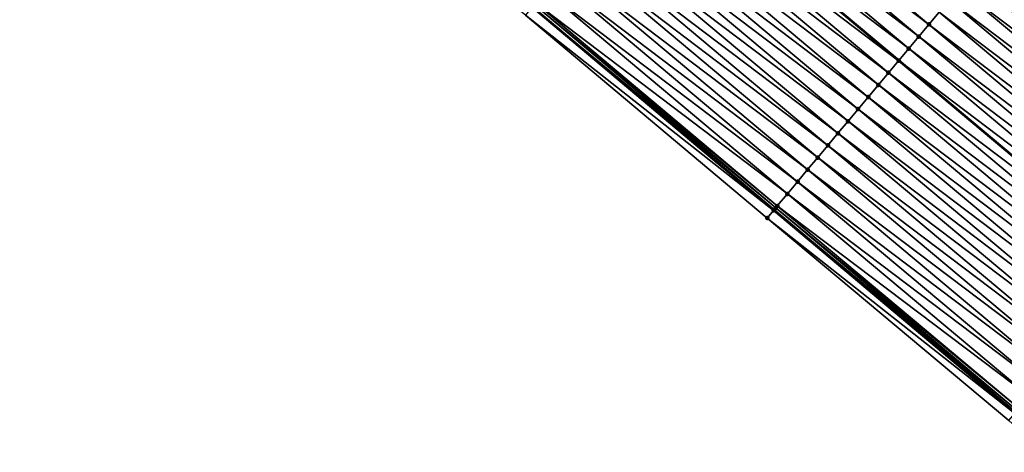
# Model space of a CAD drawing. Header units: feet. Extents: x 2017424 to 2024169, y 808042 to 818730.
# Tile 148 of 256: x 2017974 to 2018036, y 818189 to 818217. Entities that reach past the tile are written whole.
import ezdxf

# ---------------------------------------------------------------- set-up
doc = ezdxf.new("R2010")
doc.units = ezdxf.units.FT
doc.header["$MEASUREMENT"] = 0
for name, color, linetype, lineweight in [('EP_Travel Lane', 172, 'Continuous', 53), ('NB-Road Shots', 141, 'Continuous', 100), ('NB-Road X-Section', 40, 'Continuous', 13), ('STRIPING', 60, 'Continuous', 53)]:
    doc.layers.add(name, color=color, linetype=linetype, lineweight=lineweight)
doc.layers.add('I-77-MM15-17_NB-Surface-BORDER', color=7, linetype='Continuous')
doc.layers.add('I-77-MM15-17_NB-Surface-TIN', color=7, linetype='Continuous')

msp = doc.modelspace()

# ---------------------------------------------------------------- linework, layer by layer
at = {"layer": 'EP_Travel Lane'}
msp.add_polyline3d([(2017929.78298554, 818281.7946509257, 273.4829504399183), (2017945.103190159, 818268.938870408, 273.3402997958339), (2017960.423436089, 818256.0830552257, 273.2046886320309), (2017975.74362404, 818243.2272886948, 273.0591976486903), (2017991.06380696, 818230.371526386, 272.9128526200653), (2018006.383870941, 818217.5158638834, 272.7462330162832), (2018021.723891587, 818204.6486033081, 272.5674590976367), (2018037.06391154, 818191.8169381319, 272.3880796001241), (2018052.403990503, 818178.985223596, 272.2175031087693), (2018067.744095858, 818166.1534869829, 272.0508612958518), (2018083.084185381, 818153.3217636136, 271.8818659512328), (2018098.424278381, 818140.4900373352, 271.7133848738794), (2018113.764307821, 818127.6583642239, 271.5354144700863), (2018129.104324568, 818114.8267017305, 271.3555464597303), (2018144.44436149, 818101.9950223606, 271.1787017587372)], dxfattribs=at)
at = {"layer": 'I-77-MM15-17_NB-Surface-BORDER', "color": 3, "linetype": 'Continuous', "lineweight": -3}
msp.add_polyline3d([(2018144.026618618, 818101.4956545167, 271.1760505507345), (2018128.886085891, 818114.5658215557, 271.3540656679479), (2018113.559034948, 818127.4129623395, 271.5355564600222), (2018098.055313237, 818140.048969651, 271.711668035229), (2018082.566009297, 818152.7023644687, 271.8766614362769), (2018067.060544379, 818165.3364389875, 272.04166036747), (2018051.530369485, 818177.941159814, 272.19296021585), (2018036.63349046, 818191.3024601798, 272.3820157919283), (2018021.293463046, 818204.1341314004, 272.560295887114), (2018005.952617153, 818217.0020175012, 272.7397099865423), (2017990.308185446, 818229.4711995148, 272.9006437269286), (2017975.092005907, 818242.4508798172, 273.0488839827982), (2017960.186625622, 818255.8008834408, 273.2017778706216), (2017945.03328496, 818268.8555568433, 273.3409461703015), (2017928.858083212, 818280.6924873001, 273.4795691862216)], dxfattribs=at)
at = {"layer": 'I-77-MM15-17_NB-Surface-TIN', "color": 128, "linetype": 'Continuous', "lineweight": -3}
for points in [[(2018031.55730063, 818216.4082360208, 272.275634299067), (2018016.235836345, 818229.2598887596, 272.4558273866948), (2018015.593155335, 818228.4937548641, 272.4770104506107)], [(2018031.55730063, 818216.4082360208, 272.275634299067), (2018032.198787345, 818217.1753701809, 272.2573751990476), (2018016.235836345, 818229.2598887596, 272.4558273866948)], [(2018030.915843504, 818215.6410771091, 272.2983101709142), (2018015.593155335, 818228.4937548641, 272.4770104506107), (2018014.950493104, 818227.7276052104, 272.5013935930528)], [(2018030.915843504, 818215.6410771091, 272.2983101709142), (2018031.55730063, 818216.4082360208, 272.275634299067), (2018015.593155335, 818228.4937548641, 272.4770104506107)], [(2018030.274392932, 818214.8739127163, 272.3219640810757), (2018014.950493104, 818227.7276052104, 272.5013935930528), (2018014.315191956, 818226.970370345, 272.5138109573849)], [(2018030.274392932, 818214.8739127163, 272.3219640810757), (2018030.915843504, 818215.6410771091, 272.2983101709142), (2018014.950493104, 818227.7276052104, 272.5013935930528)], [(2018029.632856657, 818214.1068200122, 272.3328256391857), (2018014.307761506, 818226.9615137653, 272.5139561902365), (2018013.665050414, 818226.195405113, 272.5300130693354)], [(2018014.307761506, 818226.9615137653, 272.5139561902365), (2018029.640271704, 818214.115686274, 272.3327000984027), (2018014.315191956, 818226.970370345, 272.5138109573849)], [(2018029.632856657, 818214.1068200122, 272.3328256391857), (2018029.640271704, 818214.115686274, 272.3327000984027), (2018014.307761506, 818226.9615137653, 272.5139561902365)], [(2018030.274392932, 818214.8739127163, 272.3219640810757), (2018014.315191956, 818226.970370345, 272.5138109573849), (2018029.640271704, 818214.115686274, 272.3327000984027)], [(2018028.99133917, 818213.3397115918, 272.3464916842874), (2018013.665050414, 818226.195405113, 272.5300130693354), (2018013.02240576, 818225.4292407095, 272.5573914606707)], [(2018028.99133917, 818213.3397115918, 272.3464916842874), (2018029.632856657, 818214.1068200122, 272.3328256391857), (2018013.665050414, 818226.195405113, 272.5300130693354)], [(2018028.34990346, 818212.5725347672, 272.3723639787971), (2018013.02240576, 818225.4292407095, 272.5573914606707), (2018012.37973133, 818224.663101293, 272.5796957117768)], [(2018028.34990346, 818212.5725347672, 272.3723639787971), (2018028.99133917, 818213.3397115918, 272.3464916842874), (2018013.02240576, 818225.4292407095, 272.5573914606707)], [(2018027.70845834, 818211.8053658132, 272.3968318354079), (2018012.37973133, 818224.663101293, 272.5796957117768), (2018011.737064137, 818223.8969558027, 272.6032334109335)], [(2018027.70845834, 818211.8053658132, 272.3968318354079), (2018028.34990346, 818212.5725347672, 272.3723639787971), (2018012.37973133, 818224.663101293, 272.5796957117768)], [(2018027.067005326, 818211.0382034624, 272.4201213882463), (2018011.737064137, 818223.8969558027, 272.6032334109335), (2018011.09438957, 818223.1308165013, 272.6255142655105)], [(2018027.067005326, 818211.0382034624, 272.4201213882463), (2018027.70845834, 818211.8053658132, 272.3968318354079), (2018011.737064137, 818223.8969558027, 272.6032334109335)], [(2018026.425564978, 818210.2710305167, 272.4453015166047), (2018011.09438957, 818223.1308165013, 272.6255142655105), (2018010.451726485, 818222.3646675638, 272.6497519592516)], [(2018026.425564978, 818210.2710305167, 272.4453015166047), (2018027.067005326, 818211.0382034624, 272.4201213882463), (2018011.09438957, 818223.1308165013, 272.6255142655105)], [(2018052.029071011, 818209.7137641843, 271.9287708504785), (2018036.689066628, 818222.5454161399, 272.1104968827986), (2018036.047573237, 818221.778287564, 272.1277595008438)], [(2018025.784111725, 818209.5038683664, 272.4685553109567), (2018010.451726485, 818222.3646675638, 272.6497519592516), (2018009.809008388, 818221.5985647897, 272.6646151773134)], [(2018025.784111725, 818209.5038683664, 272.4685553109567), (2018026.425564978, 818210.2710305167, 272.4453015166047), (2018010.451726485, 818222.3646675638, 272.6497519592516)], [(2018025.142610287, 818208.7367465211, 272.4846169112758), (2018009.809008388, 818221.5985647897, 272.6646151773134), (2018009.166276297, 818220.8324737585, 272.6770936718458)], [(2018025.142610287, 818208.7367465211, 272.4846169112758), (2018025.784111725, 818209.5038683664, 272.4685553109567), (2018009.809008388, 818221.5985647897, 272.6646151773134)], [(2018051.387579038, 818208.9466344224, 271.9462454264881), (2018036.047573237, 818221.778287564, 272.1277595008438), (2018035.406110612, 818221.0111332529, 272.1496144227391)], [(2018051.387579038, 818208.9466344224, 271.9462454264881), (2018052.029071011, 818209.7137641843, 271.9287708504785), (2018036.047573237, 818221.778287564, 272.1277595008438)], [(2018024.501089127, 818207.9696411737, 272.4977345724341), (2018009.166276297, 818220.8324737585, 272.6770936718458), (2018008.523554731, 818220.0663738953, 272.6913657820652)], [(2018024.501089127, 818207.9696411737, 272.4977345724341), (2018025.142610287, 818208.7367465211, 272.4846169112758), (2018009.166276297, 818220.8324737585, 272.6770936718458)], [(2018050.746118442, 818208.1794784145, 271.9684034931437), (2018035.406110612, 818221.0111332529, 272.1496144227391), (2018034.764686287, 818220.2439469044, 272.1771861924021)], [(2018050.746118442, 818208.1794784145, 271.9684034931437), (2018051.387579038, 818208.9466344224, 271.9462454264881), (2018035.406110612, 818221.0111332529, 272.1496144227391)], [(2018023.859563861, 818207.2025392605, 272.5102394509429), (2018008.523554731, 818220.0663738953, 272.6913657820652), (2018007.880841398, 818219.3002671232, 272.7070408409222)], [(2018023.859563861, 818207.2025392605, 272.5102394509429), (2018024.501089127, 818207.9696411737, 272.4977345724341), (2018008.523554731, 818220.0663738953, 272.6913657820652)], [(2018050.104691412, 818207.412294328, 271.9955719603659), (2018034.764686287, 818220.2439469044, 272.1771861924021), (2018034.123245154, 818219.476774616, 272.2022490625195)], [(2018050.104691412, 818207.412294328, 271.9955719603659), (2018050.746118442, 818208.1794784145, 271.9684034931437), (2018034.764686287, 818220.2439469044, 272.1771861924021)], [(2018049.463257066, 818206.6451163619, 272.021648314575), (2018034.123245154, 818219.476774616, 272.2022490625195), (2018033.481782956, 818218.7096199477, 272.2241677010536)], [(2018049.463257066, 818206.6451163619, 272.021648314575), (2018050.104691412, 818207.412294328, 271.9955719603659), (2018034.123245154, 818219.476774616, 272.2022490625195)], [(2018023.218064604, 818206.4354155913, 272.5266264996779), (2018007.880841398, 818219.3002671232, 272.7070408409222), (2018007.238144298, 818218.5341467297, 272.7254820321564)], [(2018023.218064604, 818206.4354155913, 272.5266264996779), (2018023.859563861, 818207.2025392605, 272.5102394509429), (2018007.880841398, 818219.3002671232, 272.7070408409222)], [(2018048.821801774, 818205.8779559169, 272.0445981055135), (2018033.481782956, 818218.7096199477, 272.2241677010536), (2018032.840298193, 818217.9424841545, 272.242718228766)], [(2018048.821801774, 818205.8779559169, 272.0445981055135), (2018049.463257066, 818206.6451163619, 272.021648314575), (2018033.481782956, 818218.7096199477, 272.2241677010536)], [(2018022.576567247, 818205.6682903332, 272.5432971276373), (2018007.238144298, 818218.5341467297, 272.7254820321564), (2018006.595469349, 818217.7680077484, 272.7476979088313)], [(2018022.576567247, 818205.6682903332, 272.5432971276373), (2018023.218064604, 818206.4354155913, 272.5266264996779), (2018007.238144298, 818218.5341467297, 272.7254820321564)], [(2018021.698198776, 818204.6178955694, 272.5669048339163), (2018006.368936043, 818217.4980696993, 272.7459226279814), (2018005.952617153, 818217.0020175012, 272.7397099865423)], [(2018006.368936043, 818217.4980696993, 272.7459226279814), (2018021.723891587, 818204.6486033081, 272.5674590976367), (2018006.383870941, 818217.5158638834, 272.7462330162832)], [(2018021.698198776, 818204.6178955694, 272.5669048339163), (2018021.723891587, 818204.6486033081, 272.5674590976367), (2018006.368936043, 818217.4980696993, 272.7459226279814)], [(2018021.83240612, 818204.778298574, 272.56980005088), (2018006.516493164, 818217.673876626, 272.7489892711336), (2018006.383870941, 818217.5158638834, 272.7462330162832)], [(2018021.83240612, 818204.778298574, 272.56980005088), (2018006.383870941, 818217.5158638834, 272.7462330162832), (2018021.723891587, 818204.6486033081, 272.5674590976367)], [(2018021.93511925, 818204.9011237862, 272.5673354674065), (2018006.595469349, 818217.7680077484, 272.7476979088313), (2018006.516493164, 818217.673876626, 272.7489892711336)], [(2018021.83240612, 818204.778298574, 272.56980005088), (2018021.93511925, 818204.9011237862, 272.5673354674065), (2018006.516493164, 818217.673876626, 272.7489892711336)], [(2018021.93511925, 818204.9011237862, 272.5673354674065), (2018022.576567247, 818205.6682903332, 272.5432971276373), (2018006.595469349, 818217.7680077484, 272.7476979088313)], [(2018048.180315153, 818205.1108216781, 272.0628716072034), (2018032.840298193, 818217.9424841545, 272.242718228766), (2018032.198787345, 818217.1753701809, 272.2573751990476)], [(2018048.180315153, 818205.1108216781, 272.0628716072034), (2018048.821801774, 818205.8779559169, 272.0445981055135), (2018032.840298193, 818217.9424841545, 272.242718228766)], [(2018021.698198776, 818204.6178955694, 272.5669048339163), (2018005.952617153, 818217.0020175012, 272.7397099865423), (2018021.293463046, 818204.1341314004, 272.560295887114)], [(2018047.538798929, 818204.3437122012, 272.0767264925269), (2018032.198787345, 818217.1753701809, 272.2573751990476), (2018031.55730063, 818216.4082360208, 272.275634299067)], [(2018047.538798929, 818204.3437122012, 272.0767264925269), (2018048.180315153, 818205.1108216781, 272.0628716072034), (2018032.198787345, 818217.1753701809, 272.2573751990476)], [(2018046.897311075, 818203.5765789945, 272.0948158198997), (2018031.55730063, 818216.4082360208, 272.275634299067), (2018030.915843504, 818215.6410771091, 272.2983101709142)], [(2018046.897311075, 818203.5765789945, 272.0948158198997), (2018047.538798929, 818204.3437122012, 272.0767264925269), (2018031.55730063, 818216.4082360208, 272.275634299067)], [(2018046.255863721, 818202.8094119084, 272.1189506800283), (2018030.915843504, 818215.6410771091, 272.2983101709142), (2018030.274392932, 818214.8739127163, 272.3219640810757)], [(2018046.255863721, 818202.8094119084, 272.1189506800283), (2018046.897311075, 818203.5765789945, 272.0948158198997), (2018030.915843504, 818215.6410771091, 272.2983101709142)], [(2018045.614401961, 818202.042256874, 272.1409349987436), (2018030.274392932, 818214.8739127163, 272.3219640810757), (2018029.640271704, 818214.115686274, 272.3327000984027)], [(2018045.614401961, 818202.042256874, 272.1409349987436), (2018046.255863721, 818202.8094119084, 272.1189506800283), (2018030.274392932, 818214.8739127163, 272.3219640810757)], [(2018044.972884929, 818201.2751480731, 272.1546692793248), (2018029.632856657, 818214.1068200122, 272.3328256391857), (2018028.99133917, 818213.3397115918, 272.3464916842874)], [(2018029.632856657, 818214.1068200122, 272.3328256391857), (2018044.980299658, 818201.284014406, 272.1545105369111), (2018029.640271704, 818214.115686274, 272.3327000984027)], [(2018044.972884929, 818201.2751480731, 272.1546692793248), (2018044.980299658, 818201.284014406, 272.1545105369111), (2018029.632856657, 818214.1068200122, 272.3328256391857)], [(2018045.614401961, 818202.042256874, 272.1409349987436), (2018029.640271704, 818214.115686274, 272.3327000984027), (2018044.980299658, 818201.284014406, 272.1545105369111)], [(2018044.331385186, 818200.5080248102, 272.1709842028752), (2018028.99133917, 818213.3397115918, 272.3464916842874), (2018028.34990346, 818212.5725347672, 272.3723639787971)], [(2018044.331385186, 818200.5080248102, 272.1709842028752), (2018044.972884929, 818201.2751480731, 272.1546692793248), (2018028.99133917, 818213.3397115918, 272.3464916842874)], [(2018043.689954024, 818199.7408441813, 272.1975357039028), (2018028.34990346, 818212.5725347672, 272.3723639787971), (2018027.70845834, 818211.8053658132, 272.3968318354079)], [(2018043.689954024, 818199.7408441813, 272.1975357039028), (2018044.331385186, 818200.5080248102, 272.1709842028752), (2018028.34990346, 818212.5725347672, 272.3723639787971)], [(2018043.048510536, 818198.9736738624, 272.2222474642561), (2018027.70845834, 818211.8053658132, 272.3968318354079), (2018027.067005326, 818211.0382034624, 272.4201213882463)], [(2018043.048510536, 818198.9736738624, 272.2222474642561), (2018043.689954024, 818199.7408441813, 272.1975357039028), (2018027.70845834, 818211.8053658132, 272.3968318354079)], [(2018042.407057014, 818198.2065119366, 272.2454614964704), (2018027.067005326, 818211.0382034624, 272.4201213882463), (2018026.425564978, 818210.2710305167, 272.4453015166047)], [(2018042.407057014, 818198.2065119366, 272.2454614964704), (2018043.048510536, 818198.9736738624, 272.2222474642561), (2018027.067005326, 818211.0382034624, 272.4201213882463)], [(2018041.76562818, 818197.4393293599, 272.2723605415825), (2018026.425564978, 818210.2710305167, 272.4453015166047), (2018025.784111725, 818209.5038683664, 272.4685553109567)], [(2018041.76562818, 818197.4393293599, 272.2723605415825), (2018042.407057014, 818198.2065119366, 272.2454614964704), (2018026.425564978, 818210.2710305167, 272.4453015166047)], [(2018041.124159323, 818196.6721802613, 272.2932856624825), (2018025.784111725, 818209.5038683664, 272.4685553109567), (2018025.142610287, 818208.7367465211, 272.4846169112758)], [(2018041.124159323, 818196.6721802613, 272.2932856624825), (2018041.76562818, 818197.4393293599, 272.2723605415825), (2018025.784111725, 818209.5038683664, 272.4685553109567)], [(2018040.482655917, 818195.905060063, 272.3090537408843), (2018025.142610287, 818208.7367465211, 272.4846169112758), (2018024.501089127, 818207.9696411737, 272.4977345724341)], [(2018040.482655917, 818195.905060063, 272.3090537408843), (2018041.124159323, 818196.6721802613, 272.2932856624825), (2018025.142610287, 818208.7367465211, 272.4846169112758)], [(2018039.841130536, 818195.1379582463, 272.3215417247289), (2018024.501089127, 818207.9696411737, 272.4977345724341), (2018023.859563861, 818207.2025392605, 272.5102394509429)], [(2018039.841130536, 818195.1379582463, 272.3215417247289), (2018040.482655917, 818195.905060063, 272.3090537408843), (2018024.501089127, 818207.9696411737, 272.4977345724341)], [(2018039.199610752, 818194.3708517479, 272.3348651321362), (2018023.859563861, 818207.2025392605, 272.5102394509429), (2018023.218064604, 818206.4354155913, 272.5266264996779)], [(2018039.199610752, 818194.3708517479, 272.3348651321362), (2018039.841130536, 818195.1379582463, 272.3215417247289), (2018023.859563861, 818207.2025392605, 272.5102394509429)], [(2018038.558109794, 818193.6037295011, 272.3509987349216), (2018023.218064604, 818206.4354155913, 272.5266264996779), (2018022.576567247, 818205.6682903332, 272.5432971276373)], [(2018038.558109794, 818193.6037295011, 272.3509987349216), (2018039.199610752, 818194.3708517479, 272.3348651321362), (2018023.218064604, 818206.4354155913, 272.5266264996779)], [(2018037.916608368, 818192.8366076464, 272.3670623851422), (2018022.576567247, 818205.6682903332, 272.5432971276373), (2018021.93511925, 818204.9011237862, 272.5673354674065)], [(2018037.916608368, 818192.8366076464, 272.3670623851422), (2018038.558109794, 818193.6037295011, 272.3509987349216), (2018022.576567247, 818205.6682903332, 272.5432971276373)], [(2018037.003283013, 818191.7444752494, 272.3868007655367), (2018021.698198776, 818204.6178955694, 272.5669048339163), (2018021.293463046, 818204.1341314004, 272.560295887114)], [(2018021.698198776, 818204.6178955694, 272.5669048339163), (2018037.06391154, 818191.8169381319, 272.3880796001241), (2018021.723891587, 818204.6486033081, 272.5674590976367)], [(2018037.003283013, 818191.7444752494, 272.3868007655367), (2018037.06391154, 818191.8169381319, 272.3880796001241), (2018021.698198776, 818204.6178955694, 272.5669048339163)], [(2018037.163707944, 818191.9362142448, 272.3901846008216), (2018021.83240612, 818204.778298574, 272.56980005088), (2018021.723891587, 818204.6486033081, 272.5674590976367)], [(2018037.163707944, 818191.9362142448, 272.3901846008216), (2018021.723891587, 818204.6486033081, 272.5674590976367), (2018037.06391154, 818191.8169381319, 272.3880796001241)], [(2018037.275139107, 818192.0694588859, 272.3879271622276), (2018021.93511925, 818204.9011237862, 272.5673354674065), (2018021.83240612, 818204.778298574, 272.56980005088)], [(2018037.163707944, 818191.9362142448, 272.3901846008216), (2018037.275139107, 818192.0694588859, 272.3879271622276), (2018021.83240612, 818204.778298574, 272.56980005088)], [(2018037.275139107, 818192.0694588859, 272.3879271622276), (2018037.916608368, 818192.8366076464, 272.3670623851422), (2018021.93511925, 818204.9011237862, 272.5673354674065)], [(2018036.63349046, 818191.3024601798, 272.3820157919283), (2018037.003283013, 818191.7444752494, 272.3868007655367), (2018021.293463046, 818204.1341314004, 272.560295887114)]]:
    msp.add_3dface(points, dxfattribs=at)
at = {"layer": 'NB-Road Shots', "lineweight": 100}
for p in [(2018031.55730063, 818216.4082360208, 272.275634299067), (2018030.915843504, 818215.6410771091, 272.2983101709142), (2018030.274392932, 818214.8739127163, 272.3219640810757), (2018029.632856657, 818214.1068200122, 272.3328256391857), (2018028.99133917, 818213.3397115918, 272.3464916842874), (2018028.34990346, 818212.5725347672, 272.3723639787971), (2018027.70845834, 818211.8053658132, 272.3968318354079), (2018027.067005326, 818211.0382034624, 272.4201213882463), (2018026.425564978, 818210.2710305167, 272.4453015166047), (2018025.784111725, 818209.5038683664, 272.4685553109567), (2018025.142610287, 818208.7367465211, 272.4846169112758), (2018024.501089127, 818207.9696411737, 272.4977345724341), (2018023.859563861, 818207.2025392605, 272.5102394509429), (2018023.218064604, 818206.4354155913, 272.5266264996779), (2018022.576567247, 818205.6682903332, 272.5432971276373), (2018021.698198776, 818204.6178955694, 272.5669048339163), (2018021.83240612, 818204.778298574, 272.56980005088), (2018021.93511925, 818204.9011237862, 272.5673354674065), (2018021.293463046, 818204.1341314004, 272.560295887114)]:
    msp.add_point(p, dxfattribs=at)
at = {"layer": 'NB-Road X-Section', "extrusion": (-0.7670025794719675, 0.6415845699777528, 0.00873399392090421), "elevation": -1022878.009424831, "flags": 128}
msp.add_lwpolyline([(-1922400.328297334, 9205.9446004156), (-1922399.328297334, 9205.986264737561), (-1922398.328297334, 9206.028480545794), (-1922397.328297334, 9206.087073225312), (-1922396.328297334, 9206.131791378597), (-1922395.328297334, 9206.194792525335), (-1922394.328297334, 9206.25539065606), (-1922394.070470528, 9206.26459385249), (-1922393.328297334, 9206.271959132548), (-1922392.328297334, 9206.289222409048), (-1922391.328297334, 9206.311078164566), (-1922390.328297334, 9206.338650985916), (-1922389.328297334, 9206.363714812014), (-1922388.328297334, 9206.385634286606), (-1922387.328297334, 9206.404185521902), (-1922386.328297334, 9206.418843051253), (-1922385.328297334, 9206.437102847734), (-1922384.328297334, 9206.45977958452), (-1922383.328297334, 9206.483434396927), (-1922382.328297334, 9206.494296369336), (-1922381.328297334, 9206.507962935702), (-1922380.328297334, 9206.533836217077), (-1922379.328297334, 9206.55830500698), (-1922378.328297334, 9206.581595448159), (-1922377.328297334, 9206.606776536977), (-1922376.328297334, 9206.630031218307), (-1922375.328297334, 9206.646093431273), (-1922374.328297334, 9206.659211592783), (-1922373.328297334, 9206.671716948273), (-1922372.328297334, 9206.688104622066), (-1922371.328297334, 9206.704775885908), (-1922370.328297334, 9206.728815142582), (-1922370.168184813, 9206.731279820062), (-1922369.959041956, 9206.728384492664), (-1922369.328297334, 9206.721775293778)], dxfattribs=at)
at = {"layer": 'STRIPING'}
msp.add_polyline3d([(2017937.714276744, 818291.2491855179, 273.2451870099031), (2017953.034549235, 818278.3933474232, 273.1141544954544), (2017968.354798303, 818265.5375289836, 272.9791304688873), (2017983.674997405, 818252.6817524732, 272.8355918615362), (2017998.995106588, 818239.8260514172, 272.6767310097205), (2018014.315191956, 818226.970370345, 272.5138109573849), (2018029.640271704, 818214.115686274, 272.3327000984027), (2018044.980299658, 818201.284014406, 272.1545105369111), (2018060.320375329, 818188.4523026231, 271.9834427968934), (2018075.660485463, 818175.6205620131, 271.8175184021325), (2018091.000623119, 818162.7887983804, 271.6557035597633), (2018106.340648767, 818149.9571284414, 271.4771690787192), (2018121.680664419, 818137.1254668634, 271.297142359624), (2018137.020650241, 818124.2938302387, 271.112662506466), (2018152.360749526, 818111.4620987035, 270.9451204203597)], dxfattribs=at)

doc.saveas('drawing.dxf')
